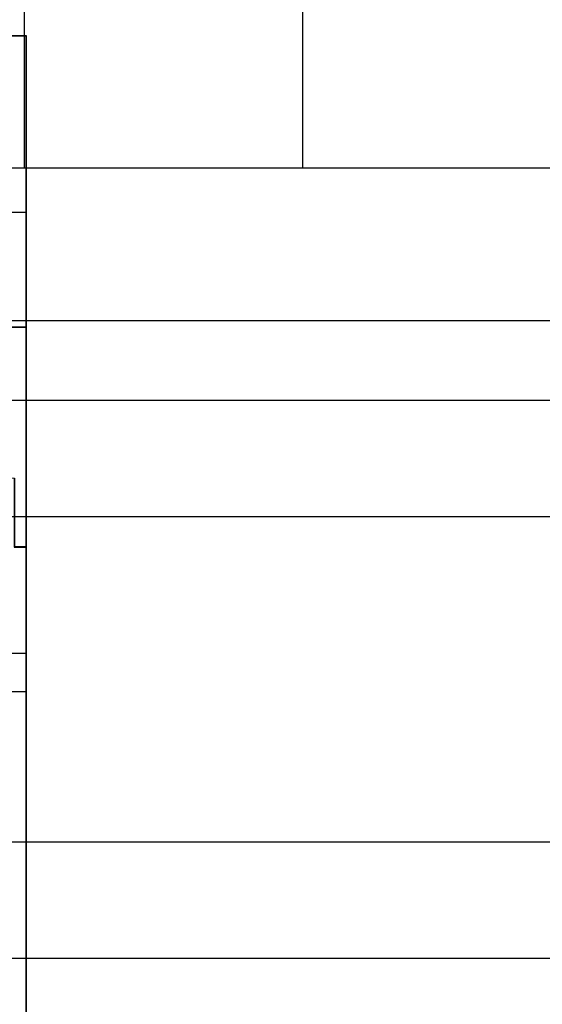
# Model space of a CAD drawing. Extents: x -558982 to 5119495, y -5290134 to 97908.
# Tile 158 of 256: x -472066 to -471730, y -22803 to -22169. Entities that reach past the tile are written whole.
import ezdxf

# ---------------------------------------------------------------- set-up
doc = ezdxf.new("R2010")
doc.units = 0
doc.header["$MEASUREMENT"] = 0
doc.layers.get('0').update_dxf_attribs({"color": 252})
for name, color, linetype in [('30', 7, 'Continuous'), ('45', 8, 'Continuous'), ('50', 7, 'Continuous')]:
    doc.layers.add(name, color=color, linetype=linetype)

# ---------------------------------------------------------------- blocks, each defined once
blk = doc.blocks.new('*U1085')
at = {"layer": '50', "color": 7}
for points in [[(509.985212, -277.514077), (834.016113, -277.514077)], [(509.985212, -277.514077), (834.016113, -277.514077)], [(761.899965, -277.556447), (761.899965, -257.54713)], [(779.834227, -277.556447), (779.834227, -257.54713)], [(509.985212, -287.349254), (834.016113, -287.349254), (834.016113, -333.651915), (509.985212, -333.651915), (509.985212, -287.349254)]]:
    blk.add_lwpolyline(points, dxfattribs=at)
blk = doc.blocks.new('*U1086')
at = {"layer": '30', "color": 7}
blk.add_lwpolyline([(499.9802, -292.478694), (844.087401, -292.478694), (844.087401, -328.453624), (499.9802, -328.453624), (499.9802, -292.478694)], close=True, dxfattribs=at)
for points in [[(499.9802, -292.478694), (844.087401, -292.478694), (844.087401, -328.453624), (499.9802, -328.453624), (499.9802, -292.478694)], [(499.9802, -299.972919), (844.087401, -299.972919), (844.087401, -320.959398), (499.9802, -320.959398), (499.9802, -299.972919)]]:
    blk.add_lwpolyline(points, dxfattribs=at)
blk = doc.blocks.new('*U1091')
at = {"layer": '45', "color": 7}
for points in [[(725.993622, -268.997671), (707.969927, -268.997671), (707.969927, -351.066058), (725.993622, -351.066058), (744.006171, -351.066058), (762.029866, -351.066058), (762.029866, -268.997671), (744.006171, -268.997671), (725.993622, -268.997671)], [(760.985357, -287.775604), (760.985357, -297.490572), (761.245042, -297.5016), (761.245042, -300.644353), (761.245042, -301.317013), (761.245042, -301.951077), (762.029866, -301.951077), (762.029866, -287.775604), (760.985357, -287.775604)]]:
    blk.add_lwpolyline(points, close=True, dxfattribs=at)
at = {"layer": '45', "color": 139}
for points in [[(725.993622, -268.997671), (707.969927, -268.997671), (707.969927, -351.066058), (725.993622, -351.066058), (744.006171, -351.066058), (762.029866, -351.066058), (762.029866, -268.997671), (744.006171, -268.997671), (725.993622, -268.997671)], [(725.998922, -269.016208), (707.985834, -269.016208), (707.985834, -351.05017), (725.998922, -351.05017), (744.000871, -351.05017), (762.013959, -351.05017), (762.013959, -269.016208), (744.000871, -269.016208), (725.998922, -269.016208)]]:
    blk.add_lwpolyline(points, close=True, dxfattribs=at)
for points in [[(755.823789, -280.366119), (762.029866, -280.366119)], [(707.969927, -287.775604), (762.029866, -287.775604)], [(762.029866, -301.916651), (761.237206, -301.916651)], [(760.791831, -308.78062), (762.029866, -308.78062)], [(760.791831, -311.248683), (762.029866, -311.248683)]]:
    blk.add_lwpolyline(points, dxfattribs=at)
at = {"layer": '45', "color": 140}
for points in [[(760.985357, -287.775604), (760.985357, -297.490572), (761.245042, -297.5016), (761.245042, -300.644353), (761.245042, -301.317013), (761.245042, -301.951077), (762.029866, -301.951077), (762.029866, -287.775604), (760.985357, -287.775604)], [(761.003914, -287.791493), (761.003914, -297.484683), (761.255031, -297.495685), (761.255031, -300.631394), (761.255031, -301.302545), (761.255031, -301.935188), (762.013959, -301.935188), (762.013959, -287.791493), (761.003914, -287.791493)]]:
    blk.add_lwpolyline(points, close=True, dxfattribs=at)

msp = doc.modelspace()

# ---------------------------------------------------------------- block references
at = {"xscale": 10, "yscale": 10, "zscale": 10}
for name in ['*U1086', '*U1085', '*U1091']:
    msp.add_blockref(name, (-479682.25, -19489.05), dxfattribs=at)

doc.saveas('drawing.dxf')
